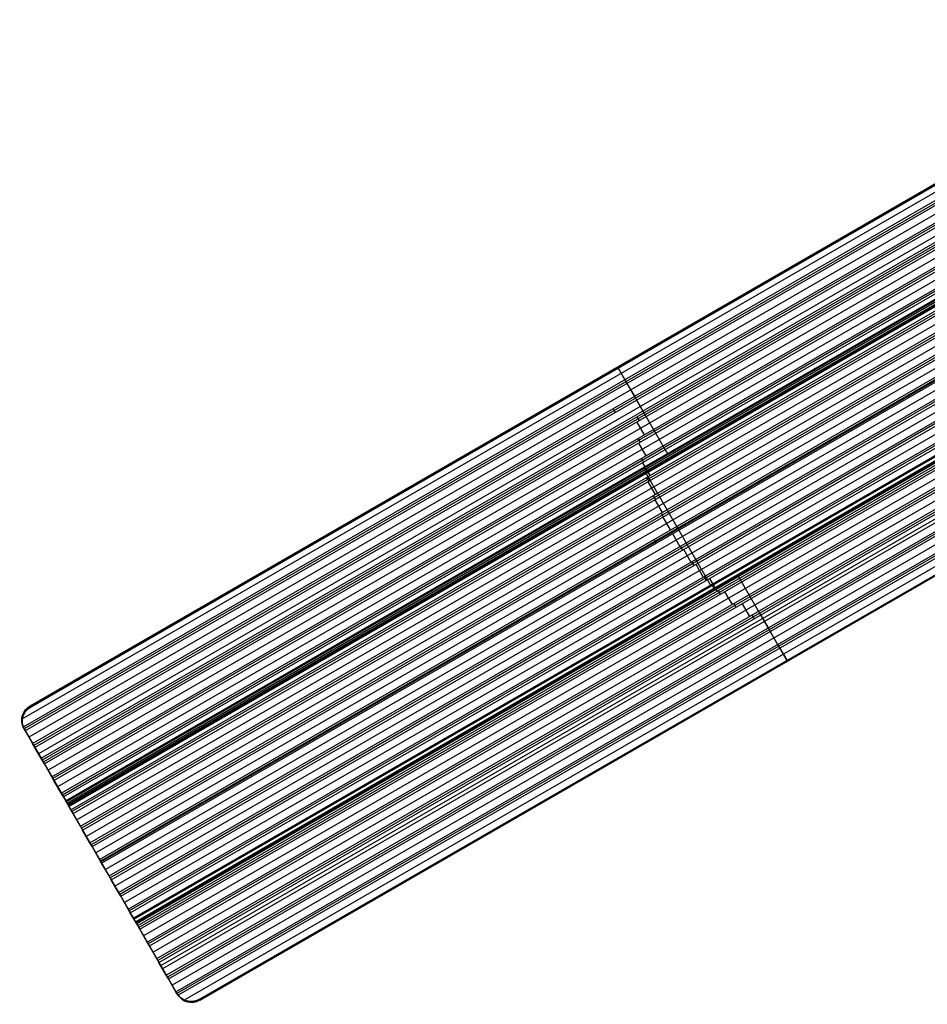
# Model space of a CAD drawing. Extents: x 19329 to 20306, y -2029 to -1182.
# Tile 1 of 66: x 19329 to 19656, y -2028 to -1673. Entities that reach past the tile are written whole.
import ezdxf

# ---------------------------------------------------------------- set-up
doc = ezdxf.new("R2010")
doc.units = 0
doc.layers.get('0').update_dxf_attribs({"linetype": 'CONTINUOUS'})

msp = doc.modelspace()

# ---------------------------------------------------------------- linework, layer by layer
for p, q in [((19762.35, -1675.75, 78.14), (19330.21, -1925.24, 78.14)), ((19333.21, -1920.44, 78.51), (19761.02, -1673.45, 78.51)), ((19333.32, -1920.64, 79.48), (19761.13, -1673.64, 79.48)), ((19333.43, -1920.83, 80.46), (19761.24, -1673.84, 80.46)), ((19763.68, -1678.06, 77.77), (19330.7, -1928.03, 77.77)), ((19764.06, -1678.73, 77.34), (19331.06, -1928.72, 77.34)), ((19764.45, -1679.4, 76.92), (19331.45, -1929.4, 76.92)), ((19765.78, -1681.7, 76.55), (19332.78, -1931.7, 76.55)), ((19334.11, -1934, 76.18), (19751.75, -1692.88, 76.18)), ((19337.13, -1939.23, 76.35), (19766.34, -1691.43, 76.35)), ((19765.46, -1692.9, 74.59), (19337.54, -1939.95, 74.59)), ((19750.86, -1694.29, 75.76), (19334.5, -1934.67, 75.76)), ((19750.82, -1695.21, 75.33), (19334.89, -1935.35, 75.33)), ((19752.67, -1697.21, 74.96), (19336.21, -1937.65, 74.96)), ((19764.99, -1694.07, 74.17), (19337.93, -1940.63, 74.17)), ((19764.55, -1695.21, 73.75), (19338.32, -1941.3, 73.75)), ((19763.52, -1698.88, 73.38), (19339.65, -1943.6, 73.38)), ((19340.98, -1945.9, 73.01), (19762.78, -1702.38, 73.01)), ((19762.56, -1703.4, 72.58), (19341.37, -1946.58, 72.58)), ((19341.76, -1947.25, 72.16), (19762.37, -1704.41, 72.16)), ((19762.02, -1707.68, 71.79), (19343.09, -1949.55, 71.79)), ((19344.42, -1951.86, 71.42), (19761.86, -1710.85, 71.42)), ((19761.81, -1711.77, 71), (19344.8, -1952.53, 71)), ((19761.78, -1712.68, 70.57), (19345.19, -1953.2, 70.57)), ((19762.03, -1714.45, 72.25), (19346.02, -1954.63, 72.25)), ((19346.1, -1954.78, 72.98), (19762.12, -1714.6, 72.98)), ((19346.19, -1954.93, 73.71), (19762.2, -1714.74, 73.71)), ((19761.9, -1715.68, 70.2), (19346.52, -1955.5, 70.2)), ((19346.79, -1955.96, 74.46), (19762.36, -1716.04, 74.46)), ((19346.99, -1956.32, 71.8), (19762.14, -1716.64, 71.8)), ((19762.23, -1716.78, 72.53), (19347.08, -1956.47, 72.53)), ((19347.16, -1956.61, 73.26), (19762.31, -1716.93, 73.26)), ((19347.85, -1957.81, 69.83), (19762.18, -1718.6, 69.83)), ((19762.26, -1719.44, 69.41), (19348.24, -1958.48, 69.41)), ((19348.63, -1959.15, 68.99), (19762.36, -1720.28, 68.99)), ((19762.86, -1723.06, 68.62), (19349.96, -1961.46, 68.62)), ((19351.29, -1963.76, 68.25), (19763.5, -1725.77, 68.25)), ((19763.69, -1726.56, 67.82), (19351.68, -1964.43, 67.82)), ((19352.07, -1965.1, 67.4), (19763.9, -1727.33, 67.4)), ((19764.73, -1729.92, 67.03), (19353.4, -1967.41, 67.03)), ((19354.72, -1969.71, 66.66), (19765.68, -1732.45, 66.66)), ((19765.97, -1733.18, 66.24), (19355.11, -1970.38, 66.24)), ((19355.5, -1971.06, 65.81), (19766.27, -1733.9, 65.81)), ((19767.41, -1736.31, 65.44), (19356.83, -1973.36, 65.44)), ((19770.86, -1742.25, 63.86), (19360.27, -1979.31, 63.86)), ((19358.16, -1975.66, 65.07), (19756.95, -1745.42, 65.07)), ((19757.26, -1746.14, 64.65), (19358.55, -1976.33, 64.65)), ((19358.69, -1976.57, 66.4), (19757.4, -1746.38, 66.4)), ((19358.94, -1977.01, 64.23), (19757.83, -1746.71, 64.23)), ((19361.6, -1981.61, 63.49), (19772.4, -1744.44, 63.49)), ((19772.88, -1745.06, 63.06), (19361.99, -1982.29, 63.06)), ((19362.37, -1982.96, 62.64), (19773.37, -1745.67, 62.64)), ((19775.09, -1747.75, 62.27), (19363.7, -1985.26, 62.27)), ((19365.03, -1987.56, 61.9), (19776.93, -1749.75, 61.9)), ((19777.51, -1750.32, 61.48), (19365.42, -1988.24, 61.48)), ((19365.81, -1988.91, 61.06), (19778.1, -1750.87, 61.06)), ((19780.14, -1752.77, 60.68), (19367.14, -1991.21, 60.68)), ((19368.47, -1993.52, 60.31), (19782.31, -1754.58, 60.31)), ((19783, -1755.08, 59.89), (19368.86, -1994.19, 59.89)), ((19369.25, -1994.86, 59.47), (19783.7, -1755.58, 59.47)), ((19785.56, -1757.12, 61), (19370.38, -1996.83, 61)), ((19370.46, -1996.97, 61.73), (19785.65, -1757.26, 61.73)), ((19370.55, -1997.12, 62.46), (19785.73, -1757.41, 62.46)), ((19370.55, -1997.12, 62.46), (19785.73, -1757.41, 62.46)), ((19786.1, -1757.26, 59.1), (19370.58, -1997.16, 59.1)), ((19371.15, -1998.16, 63.21), (19786.75, -1758.21, 63.21)), ((19371.35, -1998.51, 60.55), (19787.4, -1758.31, 60.55)), ((19787.49, -1758.45, 61.28), (19371.44, -1998.66, 61.28)), ((19787.57, -1758.6, 62.01), (19371.52, -1998.81, 62.01)), ((19371.52, -1998.81, 62.01), (19787.57, -1758.6, 62.01)), ((19371.91, -1999.47, 58.73), (19788.66, -1758.86, 58.73)), ((19789.47, -1759.28, 58.3), (19372.29, -2000.14, 58.3)), ((19372.68, -2000.81, 57.88), (19790.3, -1759.7, 57.88)), ((19793.14, -1761.13, 57.51), (19374.01, -2003.12, 57.51)), ((19375.34, -2005.42, 57.14), (19796.18, -1762.45, 57.14)), ((19797.16, -1762.78, 56.72), (19375.73, -2006.09, 56.72)), ((19376.12, -2006.76, 56.3), (19798.16, -1763.1, 56.3)), ((19801.59, -1764.19, 55.93), (19377.45, -2009.07, 55.93)), ((19378.78, -2011.37, 55.55), (19805.33, -1765.1, 55.55)), ((19806.55, -1765.29, 55.13), (19379.17, -2012.04, 55.13)), ((19379.55, -2012.72, 54.71), (19807.82, -1765.45, 54.71)), ((19380.24, -2013.91, 56.44), (19809.56, -1766.05, 56.44)), ((19382.99, -2018.67, 53.12), (19815.99, -1768.67, 53.12)), ((19817.32, -1770.98, 52.75), (19384.32, -2020.97, 52.75)), ((19797.1, -1774.72, 54.34), (19380.88, -2015.02, 54.34)), ((19385.65, -2023.27, 52.38), (19818.65, -1773.28, 52.38)), ((19819.04, -1773.95, 51.96), (19386.04, -2023.95, 51.96)), ((19819.43, -1774.62, 51.54), (19386.48, -2024.58, 51.54)), ((19382.21, -2017.32, 53.97), (19798.27, -1777.11, 53.97)), ((19799.27, -1777.43, 53.55), (19382.6, -2017.99, 53.55)), ((19820.7, -1776.82, 51.18), (19388.64, -2026.27, 51.18)), ((19394.16, -2026.01, 50.83), (19821.97, -1779.02, 50.83)), ((19822.05, -1779.17, 51.58), (19394.25, -2026.16, 51.58)), ((19394.33, -2026.31, 52.34), (19822.14, -1779.32, 52.34)), ((19544.53, -1798.44, 78.51), (19547.19, -1803.04, 77.77)), ((19544.74, -1798.84, 80.46), (19562.52, -1829.64, 72.25)), ((19547.11, -1796.95, 78.51), (19547.34, -1797.34, 80.46)), ((19547.17, -1803.05, 77.77), (19547.95, -1804.4, 76.92)), ((19547.95, -1804.4, 76.92), (19550.61, -1809, 76.18)), ((19551.39, -1810.35, 75.33), (19554.05, -1814.96, 74.59)), ((19542.93, -1813.44, 76.18), (19543.71, -1814.78, 75.33)), ((19551.5, -1816.42, 74.59), (19552.28, -1817.77, 73.75)), ((19551.44, -1818.26, 73.75), (19554.1, -1822.86, 73.01)), ((19551.88, -1824.14, 73.01), (19552.66, -1825.49, 72.16)), ((19552.06, -1825.83, 72.16), (19554.72, -1830.44, 71.42)), ((19553.14, -1831.35, 71.42), (19553.91, -1832.7, 70.57)), ((19553.49, -1832.94, 70.57), (19556.15, -1837.55, 69.83)), ((19554.03, -1834.54, 72.25), (19554.19, -1834.83, 73.71)), ((19554.57, -1836.48, 71.8), (19554.74, -1836.77, 73.26)), ((19554.59, -1836.47, 71.8), (19577.97, -1876.97, 61)), ((19555.02, -1838.2, 69.83), (19555.79, -1839.55, 68.99)), ((19555.5, -1839.72, 68.99), (19558.15, -1844.33, 68.25)), ((19557.39, -1844.76, 68.25), (19558.17, -1846.11, 67.4)), ((19557.98, -1846.22, 67.4), (19560.64, -1850.83, 66.66)), ((19560.2, -1851.08, 66.66), (19560.98, -1852.42, 65.81)), ((19560.89, -1852.48, 65.81), (19563.55, -1857.08, 65.07)), ((19564.34, -1858.42, 64.23), (19567, -1863.03, 63.49)), ((19557.61, -1860.51, 65.07), (19558.38, -1861.86, 64.23)), ((19567.09, -1862.97, 63.49), (19567.87, -1864.32, 62.64)), ((19568.32, -1864.05, 62.64), (19570.98, -1868.66, 61.9)), ((19571.18, -1868.55, 61.9), (19571.95, -1869.89, 61.06)), ((19572.73, -1869.44, 61.06), (19575.39, -1874.05, 60.31)), ((19575.7, -1873.87, 60.31), (19576.47, -1875.22, 59.47)), ((19577.62, -1874.56, 59.47), (19580.28, -1879.16, 58.73)), ((19587.86, -1873.52, 60.55), (19605.64, -1904.32, 52.34)), ((19577.97, -1876.97, 61), (19578.14, -1877.26, 62.46)), ((19579.38, -1878.41, 60.55), (19579.55, -1878.7, 62.01)), ((19580.71, -1878.91, 58.73), (19581.49, -1880.26, 57.88)), ((19583.1, -1879.33, 57.88), (19585.76, -1883.93, 57.14)), ((19586.36, -1883.59, 57.14), (19587.14, -1884.93, 56.3)), ((19589.39, -1883.63, 56.3), (19592.05, -1888.24, 55.55)), ((19592.91, -1887.74, 55.55), (19593.69, -1889.09, 54.71)), ((19596.06, -1887.72, 54.71), (19598.72, -1892.32, 53.97)), ((19598.72, -1892.32, 53.97), (19599.49, -1893.67, 53.12)), ((19599.49, -1893.67, 53.12), (19602.15, -1898.28, 52.38)), ((19602.15, -1898.28, 52.38), (19602.93, -1899.62, 51.54)), ((19602.96, -1899.6, 51.54), (19605.49, -1904, 50.83)), ((19608.06, -1902.51, 50.83), (19608.24, -1902.82, 52.34)), ((19333.43, -1920.83, 80.46), (19333.21, -1920.44, 78.51)), ((19333.21, -1920.44, 78.51), (19333.43, -1920.83, 80.46)), ((19330.97, -1928.56, 77.44), (19331.16, -1928.9, 79.11)), ((19331.45, -1929.4, 76.92), (19330.97, -1928.56, 77.44)), ((19331.16, -1928.9, 79.11), (19346.02, -1954.63, 72.25)), ((19331.45, -1929.4, 76.92), (19334.11, -1934, 76.18)), ((19334.89, -1935.35, 75.33), (19334.11, -1934, 76.18)), ((19337.54, -1939.95, 74.59), (19334.89, -1935.35, 75.33)), ((19338.32, -1941.3, 73.75), (19337.54, -1939.95, 74.59)), ((19340.98, -1945.9, 73.01), (19338.32, -1941.3, 73.75)), ((19341.76, -1947.25, 72.16), (19340.98, -1945.9, 73.01)), ((19344.42, -1951.86, 71.42), (19341.76, -1947.25, 72.16)), ((19345.19, -1953.2, 70.57), (19344.42, -1951.86, 71.42)), ((19347.85, -1957.81, 69.83), (19345.19, -1953.2, 70.57)), ((19346.02, -1954.63, 72.25), (19346.19, -1954.93, 73.71)), ((19347.16, -1956.61, 73.26), (19346.99, -1956.32, 71.8)), ((19346.99, -1956.32, 71.8), (19370.38, -1996.83, 61)), ((19348.63, -1959.15, 68.99), (19347.85, -1957.81, 69.83)), ((19351.29, -1963.76, 68.25), (19348.63, -1959.15, 68.99)), ((19352.07, -1965.1, 67.4), (19351.29, -1963.76, 68.25)), ((19354.72, -1969.71, 66.66), (19352.07, -1965.1, 67.4)), ((19355.5, -1971.06, 65.81), (19354.72, -1969.71, 66.66)), ((19358.16, -1975.66, 65.07), (19355.5, -1971.06, 65.81)), ((19356.47, -1972.74, 65.54), (19360.53, -1979.77, 65.54)), ((19358.94, -1977.01, 64.23), (19358.16, -1975.66, 65.07)), ((19358.59, -1976.41, 64.61), (19358.59, -1976.41, 66.44)), ((19361.6, -1981.61, 63.49), (19358.94, -1977.01, 64.23)), ((19362.37, -1982.96, 62.64), (19361.6, -1981.61, 63.49)), ((19365.03, -1987.56, 61.9), (19362.37, -1982.96, 62.64)), ((19365.81, -1988.91, 61.06), (19365.03, -1987.56, 61.9)), ((19368.47, -1993.52, 60.31), (19365.81, -1988.91, 61.06)), ((19369.25, -1994.86, 59.47), (19368.47, -1993.52, 60.31)), ((19371.91, -1999.47, 58.73), (19369.25, -1994.86, 59.47)), ((19370.38, -1996.83, 61), (19370.55, -1997.12, 62.46)), ((19371.52, -1998.81, 62.01), (19371.35, -1998.51, 60.55)), ((19371.35, -1998.51, 60.55), (19386.21, -2024.25, 53.69)), ((19372.68, -2000.81, 57.88), (19371.91, -1999.47, 58.73)), ((19375.34, -2005.42, 57.14), (19372.68, -2000.81, 57.88)), ((19376.12, -2006.76, 56.3), (19375.34, -2005.42, 57.14)), ((19378.78, -2011.37, 55.55), (19376.12, -2006.76, 56.3)), ((19379.55, -2012.72, 54.71), (19378.78, -2011.37, 55.55)), ((19382.21, -2017.32, 53.97), (19379.55, -2012.72, 54.71)), ((19382.99, -2018.67, 53.12), (19382.21, -2017.32, 53.97)), ((19385.65, -2023.27, 52.38), (19382.99, -2018.67, 53.12)), ((19386.02, -2023.91, 51.98), (19385.65, -2023.27, 52.38)), ((19386.21, -2024.25, 53.69), (19386.02, -2023.91, 51.98)), ((19394.33, -2026.31, 52.34), (19394.16, -2026.01, 50.83))]:
    msp.add_line(p, q)
at = {"extrusion": (0.866025, 0.5, 0)}
for centre in [(-11367.08, 73.48, 16017.01), (-11415.8, 62.23, 16017.04), (-11367.08, 73.48, 15776.83)]:
    msp.add_arc(centre, 1, 13, 193, dxfattribs=at)
at = {"extrusion": (0.112476, -0.194813, 0.97437)}
for centre, start, end in [((15782.83, -11027.72, 2626.28), 90, 180), ((15782.83, -11140.72, 2627.14), 180, 270)]:
    msp.add_arc(centre, 6, start, end, dxfattribs=at)
at = {"extrusion": (-0.068961, 0.119444, -0.990443)}
for centre, start, end in [((-15782.84, -11216.66, -1640.38), 6.0982, 89.9055), ((-15782.84, -11329.2, -1629.77), 270.0879, 351.517)]:
    msp.add_arc(centre, 6.01, start, end, dxfattribs=at)
at = {"extrusion": (-0.112476, 0.194813, -0.97437)}
for centre, start, end in [((-15782.83, -11027.72, -2627.14), 360, 90), ((-15782.83, -11140.72, -2626.36), 270, 360)]:
    msp.add_arc(centre, 6, start, end, dxfattribs=at)
at = {"extrusion": (-0.239135, 0.414194, -0.878213)}
for centre, start, end in [((-15783.29, -9918.09, -5489.52), 359.9995, 5.9996), ((-15783.29, -10026.96, -5519.81), 351.6966, 0.0012)]:
    msp.add_arc(centre, 6.46, start, end, dxfattribs=at)
at = {"extrusion": (0.866025, 0.5, 1.38778e-17)}
msp.add_arc((-11415.8, 62.23, 15776.83), 1, 13, 193, dxfattribs=at)

doc.saveas('drawing.dxf')
